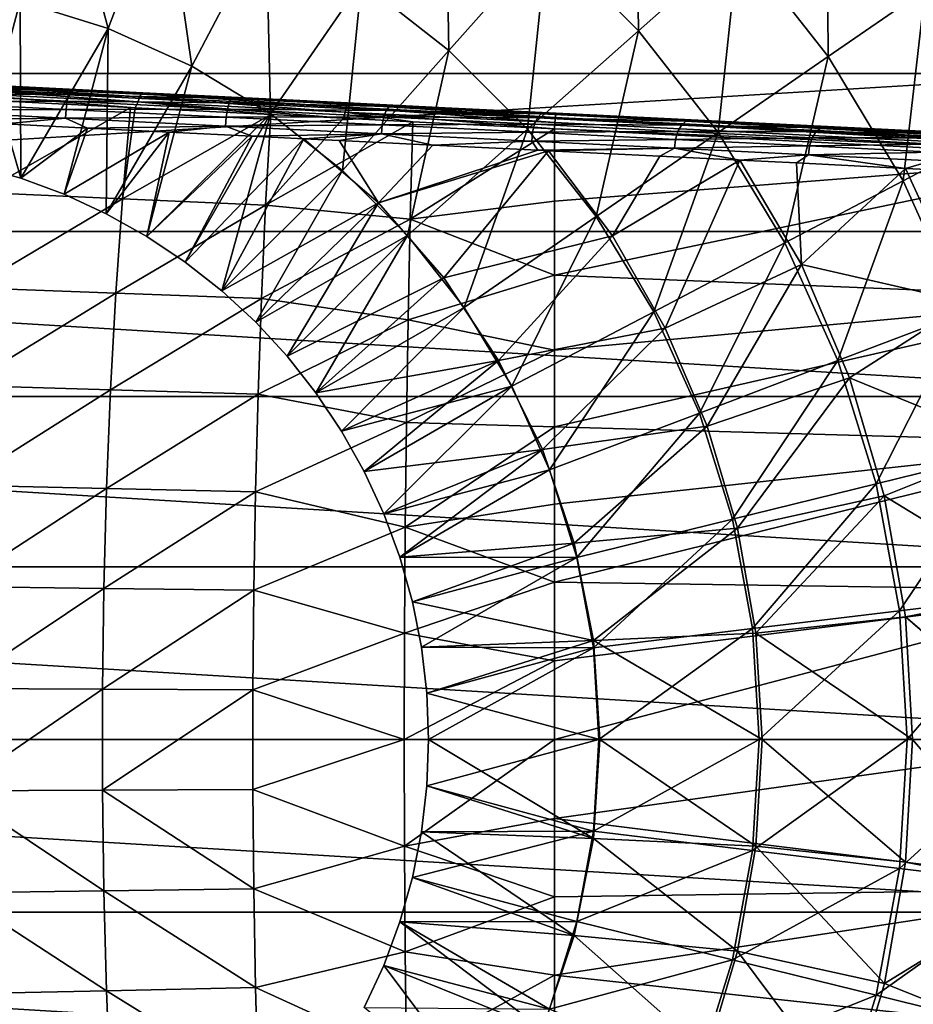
# Model space of a CAD drawing. Header units: metres. Extents: x -28 to 111, y -27 to 27.
# Tile 25 of 55: x 3 to 20, y -5 to 13. Entities that reach past the tile are written whole.
import ezdxf

# ---------------------------------------------------------------- set-up
doc = ezdxf.new("R2010")
doc.units = ezdxf.units.M
doc.layers.add('solid_13061041_XXX', color=7, linetype='CONTINUOUS')

msp = doc.modelspace()

# ---------------------------------------------------------------- linework, layer by layer
at = {"layer": 'solid_13061041_XXX'}
for points in [[(12.866552, 14.523335, 19.371038), (14.523335, 12.866552, 19.371038), (14.477516, 16.341738, 16.989332)], [(14.523335, 12.866552, 19.371038), (16.341738, 14.477516, 16.989332), (14.477516, 16.341738, 16.989332)], [(4.000294, 16.229832, 21.457205), (3.303948, 13.404646, 23.220087), (4.89561, 12.908664, 23.220087)], [(4.000294, 16.229832, 21.457205), (4.89561, 12.908664, 23.220087), (5.927417, 15.629315, 21.457205)], [(9.495518, 13.756632, 21.457205), (11.084463, 12.511772, 21.457205), (11.022146, 15.968335, 19.371038)], [(11.084463, 12.511772, 21.457205), (12.866552, 14.523335, 19.371038), (11.022146, 15.968335, 19.371038)], [(16.341738, 14.477516, 16.989332), (17.967659, 12.40218, 16.989332), (17.942795, 15.895929, 14.343763)], [(17.967659, 12.40218, 16.989332), (19.728014, 13.617266, 14.343763), (17.942795, 15.895929, 14.343763)], [(5.927417, 15.629315, 21.457205), (4.89561, 12.908664, 23.220087), (6.415884, 12.224444, 23.220087)], [(5.927417, 15.629315, 21.457205), (6.415884, 12.224444, 23.220087), (7.768106, 14.800889, 21.457205)], [(-23.017454, 12.091187, -99.699997), (-21.391348, 14.778665, -99.699997), (21.391411, 14.778573, -99.699997)], [(-23.017454, 12.091187, -99.699997), (21.391411, 14.778573, -99.699997), (23.017492, 12.091115, -99.699997)], [(7.768106, 14.800889, 21.457205), (6.415884, 12.224444, 23.220087), (7.842598, 11.361965, 23.220087)], [(7.768106, 14.800889, 21.457205), (7.842598, 11.361965, 23.220087), (9.495518, 13.756632, 21.457205)], [(11.084463, 12.511772, 21.457205), (12.511772, 11.084463, 21.457205), (12.866552, 14.523335, 19.371038)], [(12.511772, 11.084463, 21.457205), (14.523335, 12.866552, 19.371038), (12.866552, 14.523335, 19.371038)], [(14.523335, 12.866552, 19.371038), (15.968335, 11.022146, 19.371038), (16.341738, 14.477516, 16.989332)], [(15.968335, 11.022146, 19.371038), (17.967659, 12.40218, 16.989332), (16.341738, 14.477516, 16.989332)], [(3.303948, 13.404646, 23.220087), (1.664107, 13.705158, 23.220087), (2.501515, 10.419559, 24.635)], [(9.495518, 13.756632, 21.457205), (7.842598, 11.361965, 23.220087), (9.154951, 10.333803, 23.220087)], [(9.495518, 13.756632, 21.457205), (9.154951, 10.333803, 23.220087), (11.084463, 12.511772, 21.457205)], [(17.967659, 12.40218, 16.989332), (19.331573, 10.145992, 16.989332), (19.728014, 13.617266, 14.343763)], [(19.331573, 10.145992, 16.989332), (21.225555, 11.140031, 14.343763), (19.728014, 13.617266, 14.343763)], [(3.303948, 13.404646, 23.220087), (2.501515, 10.419559, 24.635), (3.311312, 10.191172, 24.635)], [(4.89561, 12.908664, 23.220087), (3.303948, 13.404646, 23.220087), (3.311312, 10.191172, 24.635)], [(4.89561, 12.908664, 23.220087), (3.311312, 10.191172, 24.635), (4.100695, 9.899953, 24.635)], [(4.89561, 12.908664, 23.220087), (4.100695, 9.899953, 24.635), (4.864795, 9.547698, 24.635)], [(6.415884, 12.224444, 23.220087), (4.89561, 12.908664, 23.220087), (4.864795, 9.547698, 24.635)], [(12.511772, 11.084463, 21.457205), (13.756632, 9.495518, 21.457205), (14.523335, 12.866552, 19.371038)], [(13.756632, 9.495518, 21.457205), (15.968335, 11.022146, 19.371038), (14.523335, 12.866552, 19.371038)], [(11.084463, 12.511772, 21.457205), (9.154951, 10.333803, 23.220087), (10.333803, 9.154951, 23.220087)], [(11.084463, 12.511772, 21.457205), (10.333803, 9.154951, 23.220087), (12.511772, 11.084463, 21.457205)], [(15.968335, 11.022146, 19.371038), (17.180481, 9.017012, 19.371038), (17.967659, 12.40218, 16.989332)], [(17.180481, 9.017012, 19.371038), (19.331573, 10.145992, 16.989332), (17.967659, 12.40218, 16.989332)], [(6.415884, 12.224444, 23.220087), (4.864795, 9.547698, 24.635), (5.598903, 9.136579, 24.635)], [(7.842598, 11.361965, 23.220087), (6.415884, 12.224444, 23.220087), (5.598903, 9.136579, 24.635)], [(-24.307781, 9.226614, -99.699997), (-23.017454, 12.091187, -99.699997), (23.017492, 12.091115, -99.699997)], [(-24.307781, 9.226614, -99.699997), (23.017492, 12.091115, -99.699997), (24.307802, 9.226561, -99.699997)], [(1.200507, 11.734941, 24.443521), (1.208782, 11.852664, 24.554995), (4.172166, 11.706642, 24.332026)], [(1.208782, 11.852664, 24.554995), (1.215698, 11.928464, 24.698381), (4.194175, 11.781698, 24.474277)], [(4.172166, 11.706642, 24.332026), (1.208782, 11.852664, 24.554995), (4.194175, 11.781698, 24.474277)], [(4.194175, 11.781698, 24.474277), (1.215698, 11.928464, 24.698381), (2.123619, 11.909851, 24.82332)], [(1.79316, 11.84821, 30.860943), (1.755703, 11.758286, 30.963028), (5.440443, 11.576718, 31.968863)], [(5.468327, 11.667115, 31.864166), (1.83551, 11.904231, 30.738556), (1.79316, 11.84821, 30.860943)], [(5.468327, 11.667115, 31.864166), (1.79316, 11.84821, 30.860943), (5.440443, 11.576718, 31.968863)], [(1.83551, 11.904231, 30.738556), (3.661598, 11.834066, 31.137997), (1.846797, 11.923491, 30.595486)], [(1.83551, 11.904231, 30.738556), (5.499202, 11.723701, 31.738646), (3.661598, 11.834066, 31.137997)], [(5.468327, 11.667115, 31.864166), (5.499202, 11.723701, 31.738646), (1.83551, 11.904231, 30.738556)], [(2.123619, 11.909851, 24.82332), (1.846797, 11.923491, 30.595486), (3.661598, 11.834066, 31.137997)], [(5.40715, 11.748054, 24.453251), (2.123619, 11.909851, 24.82332), (3.661598, 11.834066, 31.137997)], [(4.194175, 11.781698, 24.474277), (2.123619, 11.909851, 24.82332), (5.40715, 11.748054, 24.453251)], [(5.40715, 11.748054, 24.453251), (3.661598, 11.834066, 31.137997), (5.501755, 11.743392, 31.596266)], [(5.499202, 11.723701, 31.738646), (5.501755, 11.743392, 31.596266), (3.661598, 11.834066, 31.137997)], [(1.191747, 11.587703, 24.375715), (1.200507, 11.734941, 24.443521), (4.152159, 11.589497, 24.221436)], [(4.152159, 11.589497, 24.221436), (1.200507, 11.734941, 24.443521), (4.172166, 11.706642, 24.332026)], [(1.755703, 11.758286, 30.963028), (2.796877, 11.604292, 31.358942), (5.301183, 11.476803, 32.012371)], [(1.755703, 11.758286, 30.963028), (5.301183, 11.476803, 32.012371), (5.389269, 11.472325, 32.032326)], [(5.440443, 11.576718, 31.968863), (1.755703, 11.758286, 30.963028), (5.389269, 11.472325, 32.032326)], [(4.152159, 11.589497, 24.221436), (4.172166, 11.706642, 24.332026), (7.095516, 11.562593, 23.797274)], [(4.172166, 11.706642, 24.332026), (4.194175, 11.781698, 24.474277), (7.132412, 11.636916, 23.936802)], [(7.095516, 11.562593, 23.797274), (4.172166, 11.706642, 24.332026), (7.132412, 11.636916, 23.936802)], [(7.132412, 11.636916, 23.936802), (4.194175, 11.781698, 24.474277), (5.40715, 11.748054, 24.453251)], [(5.40715, 11.748054, 24.453251), (5.501755, 11.743392, 31.596266), (7.36292, 11.651682, 31.969013)], [(8.625701, 11.589458, 23.704243), (5.40715, 11.748054, 24.453251), (7.36292, 11.651682, 31.969013)], [(7.132412, 11.636916, 23.936802), (5.40715, 11.748054, 24.453251), (8.625701, 11.589458, 23.704243)], [(5.468327, 11.667115, 31.864166), (5.440443, 11.576718, 31.968863), (9.202052, 11.391364, 32.629639)], [(9.22019, 11.482241, 32.523228), (5.499202, 11.723701, 31.738646), (5.468327, 11.667115, 31.864166)], [(9.22019, 11.482241, 32.523228), (5.468327, 11.667115, 31.864166), (9.202052, 11.391364, 32.629639)], [(5.499202, 11.723701, 31.738646), (7.36292, 11.651682, 31.969013), (5.501755, 11.743392, 31.596266)], [(5.499202, 11.723701, 31.738646), (9.239383, 11.539403, 32.395657), (7.36292, 11.651682, 31.969013)], [(9.22019, 11.482241, 32.523228), (9.239383, 11.539403, 32.395657), (5.499202, 11.723701, 31.738646)], [(7.095516, 11.562593, 23.797274), (7.132412, 11.636916, 23.936802), (9.997615, 11.495732, 23.091953)], [(9.997615, 11.495732, 23.091953), (7.132412, 11.636916, 23.936802), (8.625701, 11.589458, 23.704243)], [(8.625701, 11.589458, 23.704243), (7.36292, 11.651682, 31.969013), (9.241009, 11.559138, 32.25528)], [(9.239383, 11.539403, 32.395657), (9.241009, 11.559138, 32.25528), (7.36292, 11.651682, 31.969013)], [(1.183426, 11.426472, 24.358723), (1.191747, 11.587703, 24.375715), (4.136262, 11.442611, 24.154167)], [(4.126152, 11.281468, 24.137308), (1.183426, 11.426472, 24.358723), (4.136262, 11.442611, 24.154167)], [(4.136262, 11.442611, 24.154167), (1.191747, 11.587703, 24.375715), (4.152159, 11.589497, 24.221436)], [(5.301183, 11.476803, 32.012371), (2.796877, 11.604292, 31.358942), (2.600818, 9.931794, 32.141651)], [(5.159353, 9.817187, 32.777103), (5.301183, 11.476803, 32.012371), (2.600818, 9.931794, 32.141651)], [(4.126152, 11.281468, 24.137308), (4.136262, 11.442611, 24.154167), (7.040998, 11.299479, 23.62282)], [(4.136262, 11.442611, 24.154167), (4.152159, 11.589497, 24.221436), (7.063935, 11.446018, 23.688801)], [(7.040998, 11.299479, 23.62282), (4.136262, 11.442611, 24.154167), (7.063935, 11.446018, 23.688801)], [(7.063935, 11.446018, 23.688801), (4.152159, 11.589497, 24.221436), (7.095516, 11.562593, 23.797274)], [(5.389269, 11.472325, 32.032326), (5.301183, 11.476803, 32.012371), (5.159353, 9.817187, 32.777103)], [(7.848894, 11.347341, 32.508827), (5.389269, 11.472325, 32.032326), (5.159353, 9.817187, 32.777103)], [(5.440443, 11.576718, 31.968863), (5.389269, 11.472325, 32.032326), (7.848894, 11.347341, 32.508827)], [(5.440443, 11.576718, 31.968863), (7.848894, 11.347341, 32.508827), (9.168195, 11.280388, 32.701397)], [(9.202052, 11.391364, 32.629639), (5.440443, 11.576718, 31.968863), (9.168195, 11.280388, 32.701397)], [(7.040998, 11.299479, 23.62282), (7.063935, 11.446018, 23.688801), (9.903333, 11.306106, 22.851563)], [(7.063935, 11.446018, 23.688801), (7.095516, 11.562593, 23.797274), (9.9462, 11.422125, 22.956707)], [(9.903333, 11.306106, 22.851563), (7.063935, 11.446018, 23.688801), (9.9462, 11.422125, 22.956707)], [(9.9462, 11.422125, 22.956707), (7.095516, 11.562593, 23.797274), (9.997615, 11.495732, 23.091953)], [(8.625701, 11.589458, 23.704243), (9.241009, 11.559138, 32.25528), (11.131341, 11.465992, 32.454361)], [(11.735508, 11.436221, 22.586441), (8.625701, 11.589458, 23.704243), (11.131341, 11.465992, 32.454361)], [(9.997615, 11.495732, 23.091953), (8.625701, 11.589458, 23.704243), (11.735508, 11.436221, 22.586441)], [(9.22019, 11.482241, 32.523228), (9.202052, 11.391364, 32.629639), (13.00851, 11.203799, 32.940689)], [(9.22019, 11.482241, 32.523228), (13.016813, 11.295161, 32.833477), (9.239383, 11.539403, 32.395657)], [(9.22019, 11.482241, 32.523228), (13.00851, 11.203799, 32.940689), (13.016813, 11.295161, 32.833477)], [(9.239383, 11.539403, 32.395657), (11.131341, 11.465992, 32.454361), (9.241009, 11.559138, 32.25528)], [(9.239383, 11.539403, 32.395657), (13.024216, 11.352903, 32.704941), (11.131341, 11.465992, 32.454361)], [(9.239383, 11.539403, 32.395657), (13.016813, 11.295161, 32.833477), (13.024216, 11.352903, 32.704941)], [(9.9462, 11.422125, 22.956707), (9.997615, 11.495732, 23.091953), (12.757799, 11.359723, 21.949165)], [(12.757799, 11.359723, 21.949165), (9.997615, 11.495732, 23.091953), (11.735508, 11.436221, 22.586441)], [(11.735508, 11.436221, 22.586441), (11.131341, 11.465992, 32.454361), (13.030113, 11.372429, 32.565742)], [(13.024216, 11.352903, 32.704941), (13.030113, 11.372429, 32.565742), (11.131341, 11.465992, 32.454361)], [(4.126152, 11.281468, 24.137308), (1.515322, 11.251689, 24.384697), (1.183426, 11.426472, 24.358723)], [(4.126152, 11.281468, 24.137308), (3.028911, 11.177188, 24.291508), (1.515322, 11.251689, 24.384697)], [(4.126152, 11.281468, 24.137308), (4.521668, 11.103497, 24.118349), (3.028911, 11.177188, 24.291508)], [(7.029123, 11.138423, 23.606283), (4.126152, 11.281468, 24.137308), (7.040998, 11.299479, 23.62282)], [(7.029123, 11.138423, 23.606283), (4.521668, 11.103497, 24.118349), (4.126152, 11.281468, 24.137308)], [(7.757019, 9.700915, 33.252914), (7.848894, 11.347341, 32.508827), (5.159353, 9.817187, 32.777103)], [(7.842598, 11.361965, 23.220087), (5.598903, 9.136579, 24.635), (6.298491, 8.669128, 24.635)], [(7.842598, 11.361965, 23.220087), (6.298491, 8.669128, 24.635), (6.959247, 8.148231, 24.635)], [(9.154951, 10.333803, 23.220087), (7.842598, 11.361965, 23.220087), (6.959247, 8.148231, 24.635)], [(7.029123, 11.138423, 23.606283), (7.040998, 11.299479, 23.62282), (9.87353, 11.159904, 22.787605)], [(9.87353, 11.159904, 22.787605), (7.040998, 11.299479, 23.62282), (9.903333, 11.306106, 22.851563)], [(9.168195, 11.280388, 32.701397), (7.848894, 11.347341, 32.508827), (7.757019, 9.700915, 33.252914)], [(10.428173, 11.216496, 32.845055), (9.168195, 11.280388, 32.701397), (7.757019, 9.700915, 33.252914)], [(9.202052, 11.391364, 32.629639), (9.168195, 11.280388, 32.701397), (10.428173, 11.216496, 32.845055)], [(9.202052, 11.391364, 32.629639), (10.428173, 11.216496, 32.845055), (12.999976, 11.086223, 33.017982)], [(9.202052, 11.391364, 32.629639), (12.999976, 11.086223, 33.017982), (13.00851, 11.203799, 32.940689)], [(9.87353, 11.159904, 22.787605), (9.903333, 11.306106, 22.851563), (12.638659, 11.171321, 21.719065)], [(9.903333, 11.306106, 22.851563), (9.9462, 11.422125, 22.956707), (12.692399, 11.286804, 21.819708)], [(12.638659, 11.171321, 21.719065), (9.903333, 11.306106, 22.851563), (12.692399, 11.286804, 21.819708)], [(12.692399, 11.286804, 21.819708), (9.9462, 11.422125, 22.956707), (12.757799, 11.359723, 21.949165)], [(14.694474, 11.290418, 21.115145), (11.735508, 11.436221, 22.586441), (13.030113, 11.372429, 32.565742)], [(12.757799, 11.359723, 21.949165), (11.735508, 11.436221, 22.586441), (14.694474, 11.290418, 21.115145)], [(12.638659, 11.171321, 21.719065), (12.692399, 11.286804, 21.819708), (15.303458, 11.158144, 20.398968)], [(12.692399, 11.286804, 21.819708), (12.757799, 11.359723, 21.949165), (15.382156, 11.230407, 20.521189)], [(15.303458, 11.158144, 20.398968), (12.692399, 11.286804, 21.819708), (15.382156, 11.230407, 20.521189)], [(15.382156, 11.230407, 20.521189), (12.757799, 11.359723, 21.949165), (14.694474, 11.290418, 21.115145)], [(13.016813, 11.295161, 32.833477), (13.00851, 11.203799, 32.940689), (26.661345, 10.516557, 33.373428)], [(13.024216, 11.352903, 32.704941), (13.016813, 11.295161, 32.833477), (26.669191, 10.615427, 33.264641)], [(13.016813, 11.295161, 32.833477), (26.661345, 10.516557, 33.373428), (26.669191, 10.615427, 33.264641)], [(13.024216, 11.352903, 32.704941), (26.675926, 10.678318, 33.13171), (13.030113, 11.372429, 32.565742)], [(13.024216, 11.352903, 32.704941), (26.669191, 10.615427, 33.264641), (26.675926, 10.678318, 33.13171)], [(13.030113, 11.372429, 32.565742), (26.645157, 10.701543, 32.985703), (25.656847, 10.750242, 32.95792)], [(26.675926, 10.678318, 33.13171), (26.645157, 10.701543, 32.985703), (13.030113, 11.372429, 32.565742)], [(14.694474, 11.290418, 21.115145), (13.030113, 11.372429, 32.565742), (25.656847, 10.750242, 32.95792)], [(17.463697, 11.153963, 19.309559), (14.694474, 11.290418, 21.115145), (25.656847, 10.750242, 32.95792)], [(15.382156, 11.230407, 20.521189), (14.694474, 11.290418, 21.115145), (17.463697, 11.153963, 19.309559)], [(3.028911, 11.177188, 24.291508), (3.311312, 10.191172, 24.635), (2.501515, 10.419559, 24.635)], [(3.028911, 11.177188, 24.291508), (4.521668, 11.103497, 24.118349), (3.311312, 10.191172, 24.635)], [(4.521668, 11.103497, 24.118349), (4.100695, 9.899953, 24.635), (3.311312, 10.191172, 24.635)], [(4.521668, 11.103497, 24.118349), (6.006965, 11.030354, 23.864298), (4.100695, 9.899953, 24.635)], [(7.029123, 11.138423, 23.606283), (6.006965, 11.030354, 23.864298), (4.521668, 11.103497, 24.118349)], [(7.029123, 11.138423, 23.606283), (7.515242, 10.95603, 23.520592), (6.006965, 11.030354, 23.864298)], [(9.859935, 10.998934, 22.771576), (7.029123, 11.138423, 23.606283), (9.87353, 11.159904, 22.787605)], [(9.859935, 10.998934, 22.771576), (7.515242, 10.95603, 23.520592), (7.029123, 11.138423, 23.606283)], [(10.380392, 9.445907, 33.621246), (10.428173, 11.216496, 32.845055), (7.757019, 9.700915, 33.252914)], [(9.859935, 10.998934, 22.771576), (9.87353, 11.159904, 22.787605), (12.602242, 11.025446, 21.657846)], [(12.602242, 11.025446, 21.657846), (9.87353, 11.159904, 22.787605), (12.638659, 11.171321, 21.719065)], [(12.511772, 11.084463, 21.457205), (10.333803, 9.154951, 23.220087), (11.361965, 7.842598, 23.220087)], [(12.999976, 11.086223, 33.017982), (10.428173, 11.216496, 32.845055), (10.380392, 9.445907, 33.621246)], [(13.000014, 9.775315, 33.592384), (12.999976, 11.086223, 33.017982), (10.380392, 9.445907, 33.621246)], [(12.511772, 11.084463, 21.457205), (11.361965, 7.842598, 23.220087), (13.756632, 9.495518, 21.457205)], [(12.602242, 11.025446, 21.657846), (12.638659, 11.171321, 21.719065), (15.23938, 11.04317, 20.303951)], [(15.23938, 11.04317, 20.303951), (12.638659, 11.171321, 21.719065), (15.303458, 11.158144, 20.398968)], [(13.00851, 11.203799, 32.940689), (12.999976, 11.086223, 33.017982), (26.661345, 10.516557, 33.373428)], [(23.169603, 10.567465, 33.348721), (12.999976, 11.086223, 33.017982), (13.000014, 9.775315, 33.592384)], [(26.661345, 10.516557, 33.373428), (12.999976, 11.086223, 33.017982), (23.169603, 10.567465, 33.348721)], [(15.23938, 11.04317, 20.303951), (15.303458, 11.158144, 20.398968), (17.750233, 11.037578, 18.710346)], [(15.303458, 11.158144, 20.398968), (15.382156, 11.230407, 20.521189), (17.841393, 11.109227, 18.823969)], [(17.750233, 11.037578, 18.710346), (15.303458, 11.158144, 20.398968), (17.841393, 11.109227, 18.823969)], [(17.841393, 11.109227, 18.823969), (15.382156, 11.230407, 20.521189), (17.463697, 11.153963, 19.309559)], [(20.004784, 11.028749, 17.194548), (17.463697, 11.153963, 19.309559), (25.656847, 10.750242, 32.95792)], [(17.841393, 11.109227, 18.823969), (17.463697, 11.153963, 19.309559), (20.004784, 11.028749, 17.194548)], [(17.750233, 11.037578, 18.710346), (17.841393, 11.109227, 18.823969), (20.108055, 10.997537, 16.876446)], [(20.108055, 10.997537, 16.876446), (17.841393, 11.109227, 18.823969), (20.004784, 11.028749, 17.194548)], [(19.331573, 10.145992, 16.989332), (20.413588, 7.741853, 16.989332), (21.225555, 11.140031, 14.343763)], [(6.006965, 11.030354, 23.864298), (4.864795, 9.547698, 24.635), (4.100695, 9.899953, 24.635)], [(6.006965, 11.030354, 23.864298), (5.598903, 9.136579, 24.635), (4.864795, 9.547698, 24.635)], [(6.006965, 11.030354, 23.864298), (7.515242, 10.95603, 23.520592), (5.598903, 9.136579, 24.635)], [(7.515242, 10.95603, 23.520592), (6.298491, 8.669128, 24.635), (5.598903, 9.136579, 24.635)], [(7.515242, 10.95603, 23.520592), (8.451634, 10.909942, 23.262299), (6.298491, 8.669128, 24.635)], [(8.451634, 10.909942, 23.262299), (6.959247, 8.148231, 24.635), (6.298491, 8.669128, 24.635)], [(8.451634, 10.909942, 23.262299), (9.806262, 9.742699, 23.250643), (6.959247, 8.148231, 24.635)], [(9.859935, 10.998934, 22.771576), (8.451634, 10.909942, 23.262299), (7.515242, 10.95603, 23.520592)], [(9.859935, 10.998934, 22.771576), (9.089756, 10.878288, 23.066069), (8.451634, 10.909942, 23.262299)], [(9.089756, 10.878288, 23.066069), (9.806262, 9.742699, 23.250643), (8.451634, 10.909942, 23.262299)], [(9.859935, 10.998934, 22.771576), (10.792234, 10.794595, 22.458481), (9.089756, 10.878288, 23.066069)], [(12.586989, 10.864557, 21.642504), (9.859935, 10.998934, 22.771576), (12.602242, 11.025446, 21.657846)], [(12.586989, 10.864557, 21.642504), (10.792234, 10.794595, 22.458481), (9.859935, 10.998934, 22.771576)], [(12.586989, 10.864557, 21.642504), (12.602242, 11.025446, 21.657846), (15.196675, 10.897605, 20.246153)], [(15.196675, 10.897605, 20.246153), (12.602242, 11.025446, 21.657846), (15.23938, 11.04317, 20.303951)], [(13.756632, 9.495518, 21.457205), (14.800889, 7.768106, 21.457205), (15.968335, 11.022146, 19.371038)], [(14.800889, 7.768106, 21.457205), (17.180481, 9.017012, 19.371038), (15.968335, 11.022146, 19.371038)], [(15.196675, 10.897605, 20.246153), (15.23938, 11.04317, 20.303951), (17.676468, 10.923081, 18.622015)], [(17.627871, 10.777806, 18.568285), (15.196675, 10.897605, 20.246153), (17.676468, 10.923081, 18.622015)], [(17.676468, 10.923081, 18.622015), (15.23938, 11.04317, 20.303951), (17.750233, 11.037578, 18.710346)], [(17.627871, 10.777806, 18.568285), (17.676468, 10.923081, 18.622015), (19.922718, 10.812397, 16.692032)], [(17.676468, 10.923081, 18.622015), (17.750233, 11.037578, 18.710346), (20.005411, 10.926454, 16.772692)], [(19.922718, 10.812397, 16.692032), (17.676468, 10.923081, 18.622015), (20.005411, 10.926454, 16.772692)], [(20.005411, 10.926454, 16.772692), (17.750233, 11.037578, 18.710346), (20.108055, 10.997537, 16.876446)], [(9.089756, 10.878288, 23.066069), (10.792234, 10.794595, 22.458481), (9.806262, 9.742699, 23.250643)], [(10.792234, 10.794595, 22.458481), (12.698052, 10.700261, 21.625065), (9.806262, 9.742699, 23.250643)], [(12.586989, 10.864557, 21.642504), (12.698052, 10.700261, 21.625065), (10.792234, 10.794595, 22.458481)], [(15.179847, 10.736794, 20.231668), (12.586989, 10.864557, 21.642504), (15.196675, 10.897605, 20.246153)], [(15.179847, 10.736794, 20.231668), (12.698052, 10.700261, 21.625065), (12.586989, 10.864557, 21.642504)], [(15.179847, 10.736794, 20.231668), (12.891483, 10.691241, 21.5306), (12.698052, 10.700261, 21.625065)], [(15.179847, 10.736794, 20.231668), (14.91095, 10.592503, 20.431282), (12.891483, 10.691241, 21.5306)], [(15.179847, 10.736794, 20.231668), (16.364071, 10.520843, 19.499113), (14.91095, 10.592503, 20.431282)], [(15.179847, 10.736794, 20.231668), (15.196675, 10.897605, 20.246153), (17.627871, 10.777806, 18.568285)], [(17.609566, 10.617068, 18.554819), (15.179847, 10.736794, 20.231668), (17.627871, 10.777806, 18.568285)], [(17.609566, 10.617068, 18.554819), (16.364071, 10.520843, 19.499113), (15.179847, 10.736794, 20.231668)], [(17.609566, 10.617068, 18.554819), (17.627871, 10.777806, 18.568285), (19.868689, 10.66739, 16.642967)], [(19.868689, 10.66739, 16.642967), (17.627871, 10.777806, 18.568285), (19.922718, 10.812397, 16.692032)], [(12.698052, 10.700261, 21.625065), (12.891483, 10.691241, 21.5306), (9.806262, 9.742699, 23.250643)], [(12.891483, 10.691241, 21.5306), (10.989502, 8.385331, 23.250643), (9.806262, 9.742699, 23.250643)], [(12.891483, 10.691241, 21.5306), (14.051783, 9.147404, 21.517969), (10.989502, 8.385331, 23.250643)], [(14.91095, 10.592503, 20.431282), (14.051783, 9.147404, 21.517969), (12.891483, 10.691241, 21.5306)], [(23.169603, 10.567465, 33.348721), (13.000014, 9.775315, 33.592384), (13.000012, 8.434515, 34.09388)], [(23.249798, 8.016752, 34.283787), (23.169603, 10.567465, 33.348721), (13.000012, 8.434515, 34.09388)], [(14.91095, 10.592503, 20.431282), (16.364071, 10.520843, 19.499113), (14.051783, 9.147404, 21.517969)], [(17.609566, 10.617068, 18.554819), (17.394215, 10.469532, 18.757776), (16.364071, 10.520843, 19.499113)], [(17.609566, 10.617068, 18.554819), (19.36853, 10.371462, 17.120348), (17.394215, 10.469532, 18.757776)], [(19.849022, 10.506718, 16.630672), (17.609566, 10.617068, 18.554819), (19.868689, 10.66739, 16.642967)], [(19.849022, 10.506718, 16.630672), (19.36853, 10.371462, 17.120348), (17.609566, 10.617068, 18.554819)], [(16.364071, 10.520843, 19.499113), (15.011683, 7.468396, 21.517971), (14.051783, 9.147404, 21.517969)], [(16.364071, 10.520843, 19.499113), (17.484146, 8.625378, 19.463987), (15.011683, 7.468396, 21.517971)], [(17.394215, 10.469532, 18.757776), (17.484146, 8.625378, 19.463987), (16.364071, 10.520843, 19.499113)], [(17.394215, 10.469532, 18.757776), (19.36853, 10.371462, 17.120348), (17.484146, 8.625378, 19.463987)], [(19.36853, 10.371462, 17.120348), (20.491701, 7.938532, 17.114967), (17.484146, 8.625378, 19.463987)], [(19.849022, 10.506718, 16.630672), (19.761751, 10.35237, 16.755383), (19.36853, 10.371462, 17.120348)], [(19.761751, 10.35237, 16.755383), (20.491701, 7.938532, 17.114967), (19.36853, 10.371462, 17.120348)], [(9.154951, 10.333803, 23.220087), (6.959247, 8.148231, 24.635), (7.577096, 7.577096, 24.635)], [(10.333803, 9.154951, 23.220087), (9.154951, 10.333803, 23.220087), (7.577096, 7.577096, 24.635)], [(17.180481, 9.017012, 19.371038), (18.142097, 6.88039, 19.371038), (19.331573, 10.145992, 16.989332)], [(18.142097, 6.88039, 19.371038), (20.413588, 7.741853, 16.989332), (19.331573, 10.145992, 16.989332)], [(5.159353, 9.817187, 32.777103), (2.600818, 9.931794, 32.141651), (2.436066, 8.20374, 32.801548)], [(5.039903, 8.105122, 33.421371), (5.159353, 9.817187, 32.777103), (2.436066, 8.20374, 32.801548)], [(7.757019, 9.700915, 33.252914), (5.159353, 9.817187, 32.777103), (5.039903, 8.105122, 33.421371)], [(7.680225, 8.005405, 33.879307), (7.757019, 9.700915, 33.252914), (5.039903, 8.105122, 33.421371)], [(9.806262, 9.742699, 23.250643), (7.577096, 7.577096, 24.635), (6.959247, 8.148231, 24.635)], [(9.806262, 9.742699, 23.250643), (8.148231, 6.959247, 24.635), (7.577096, 7.577096, 24.635)], [(10.380392, 9.445907, 33.621246), (7.757019, 9.700915, 33.252914), (7.680225, 8.005405, 33.879307)], [(9.806262, 9.742699, 23.250643), (10.989502, 8.385331, 23.250643), (8.148231, 6.959247, 24.635)], [(13.000012, 8.434515, 34.09388), (13.000014, 9.775315, 33.592384), (10.380392, 9.445907, 33.621246)], [(13.756632, 9.495518, 21.457205), (11.361965, 7.842598, 23.220087), (12.224444, 6.415884, 23.220087)], [(13.756632, 9.495518, 21.457205), (12.224444, 6.415884, 23.220087), (14.800889, 7.768106, 21.457205)], [(10.341436, 7.621851, 34.262688), (10.380392, 9.445907, 33.621246), (7.680225, 8.005405, 33.879307)], [(13.000012, 8.434515, 34.09388), (10.380392, 9.445907, 33.621246), (10.341436, 7.621851, 34.262688)], [(-25.243359, 6.226787, -99.699997), (-24.307781, 9.226614, -99.699997), (25.243366, 6.22675, -99.699997)], [(-24.307781, 9.226614, -99.699997), (24.307802, 9.226561, -99.699997), (25.243366, 6.22675, -99.699997)], [(10.333803, 9.154951, 23.220087), (7.577096, 7.577096, 24.635), (8.148231, 6.959247, 24.635)], [(10.333803, 9.154951, 23.220087), (8.148231, 6.959247, 24.635), (8.669128, 6.298491, 24.635)], [(11.361965, 7.842598, 23.220087), (10.333803, 9.154951, 23.220087), (8.669128, 6.298491, 24.635)], [(14.051783, 9.147404, 21.517969), (11.986261, 6.885672, 23.250643), (10.989502, 8.385331, 23.250643)], [(14.051783, 9.147404, 21.517969), (15.011683, 7.468396, 21.517971), (11.986261, 6.885672, 23.250643)], [(14.800889, 7.768106, 21.457205), (15.629315, 5.927417, 21.457205), (17.180481, 9.017012, 19.371038)], [(15.629315, 5.927417, 21.457205), (18.142097, 6.88039, 19.371038), (17.180481, 9.017012, 19.371038)], [(17.484146, 8.625378, 19.463987), (15.77185, 5.690019, 21.517971), (15.011683, 7.468396, 21.517971)], [(17.484146, 8.625378, 19.463987), (18.355593, 6.569987, 19.463987), (15.77185, 5.690019, 21.517971)], [(20.491701, 7.938532, 17.114967), (18.355593, 6.569987, 19.463987), (17.484146, 8.625378, 19.463987)], [(12.999999, 7.067966, 34.520863), (13.000012, 8.434515, 34.09388), (10.341436, 7.621851, 34.262688)], [(23.249798, 8.016752, 34.283787), (13.000012, 8.434515, 34.09388), (12.999999, 7.067966, 34.520863)], [(10.989502, 8.385331, 23.250643), (8.669128, 6.298491, 24.635), (8.148231, 6.959247, 24.635)], [(10.989502, 8.385331, 23.250643), (11.986261, 6.885672, 23.250643), (8.669128, 6.298491, 24.635)], [(5.039903, 8.105122, 33.421371), (2.436066, 8.20374, 32.801548), (2.302996, 6.429345, 33.334488)], [(4.943481, 6.349583, 33.941372), (5.039903, 8.105122, 33.421371), (2.302996, 6.429345, 33.334488)], [(7.680225, 8.005405, 33.879307), (5.039903, 8.105122, 33.421371), (4.943481, 6.349583, 33.941372)], [(7.618275, 6.269137, 34.384567), (7.680225, 8.005405, 33.879307), (4.943481, 6.349583, 33.941372)], [(10.341436, 7.621851, 34.262688), (7.680225, 8.005405, 33.879307), (7.618275, 6.269137, 34.384567)], [(23.249798, 8.016752, 34.283787), (12.999999, 7.067966, 34.520863), (13, 5.679941, 34.871998)], [(23.249947, 5.38913, 34.956993), (23.249798, 8.016752, 34.283787), (13, 5.679941, 34.871998)], [(20.491701, 7.938532, 17.114967), (21.311935, 5.36017, 17.114969), (18.355593, 6.569987, 19.463987)], [(11.361965, 7.842598, 23.220087), (8.669128, 6.298491, 24.635), (9.136579, 5.598903, 24.635)], [(12.224444, 6.415884, 23.220087), (11.361965, 7.842598, 23.220087), (9.136579, 5.598903, 24.635)], [(14.800889, 7.768106, 21.457205), (12.224444, 6.415884, 23.220087), (12.908664, 4.89561, 23.220087)], [(14.800889, 7.768106, 21.457205), (12.908664, 4.89561, 23.220087), (15.629315, 5.927417, 21.457205)], [(18.142097, 6.88039, 19.371038), (18.839159, 4.643436, 19.371038), (20.413588, 7.741853, 16.989332)], [(18.839159, 4.643436, 19.371038), (21.197927, 5.22482, 16.989332), (20.413588, 7.741853, 16.989332)], [(10.310893, 5.75456, 34.765553), (10.341436, 7.621851, 34.262688), (7.618275, 6.269137, 34.384567)], [(12.999999, 7.067966, 34.520863), (10.341436, 7.621851, 34.262688), (10.310893, 5.75456, 34.765553)], [(15.011683, 7.468396, 21.517971), (12.779624, 5.269169, 23.250645), (11.986261, 6.885672, 23.250643)], [(15.011683, 7.468396, 21.517971), (15.77185, 5.690019, 21.517971), (12.779624, 5.269169, 23.250645)], [(13, 5.679941, 34.871998), (12.999999, 7.067966, 34.520863), (10.310893, 5.75456, 34.765553)], [(11.986261, 6.885672, 23.250643), (9.136579, 5.598903, 24.635), (8.669128, 6.298491, 24.635)], [(11.986261, 6.885672, 23.250643), (9.547698, 4.864795, 24.635), (9.136579, 5.598903, 24.635)], [(11.986261, 6.885672, 23.250643), (12.779624, 5.269169, 23.250645), (9.547698, 4.864795, 24.635)], [(15.629315, 5.927417, 21.457205), (16.229832, 4.000294, 21.457205), (18.142097, 6.88039, 19.371038)], [(16.229832, 4.000294, 21.457205), (18.839159, 4.643436, 19.371038), (18.142097, 6.88039, 19.371038)], [(18.355593, 6.569987, 19.463987), (16.322166, 3.835934, 21.517971), (15.77185, 5.690019, 21.517971)], [(18.355593, 6.569987, 19.463987), (18.986345, 4.428446, 19.463987), (16.322166, 3.835934, 21.517971)], [(21.311935, 5.36017, 17.114969), (18.986345, 4.428446, 19.463987), (18.355593, 6.569987, 19.463987)], [(4.943481, 6.349583, 33.941372), (2.302996, 6.429345, 33.334488), (2.202452, 4.618554, 33.737141)], [(4.87066, 4.559931, 34.334068), (4.943481, 6.349583, 33.941372), (2.202452, 4.618554, 33.737141)], [(7.618275, 6.269137, 34.384567), (4.943481, 6.349583, 33.941372), (4.87066, 4.559931, 34.334068)], [(7.571511, 4.500912, 34.765942), (7.618275, 6.269137, 34.384567), (4.87066, 4.559931, 34.334068)], [(10.310893, 5.75456, 34.765553), (7.618275, 6.269137, 34.384567), (7.571511, 4.500912, 34.765942)], [(12.224444, 6.415884, 23.220087), (9.136579, 5.598903, 24.635), (9.547698, 4.864795, 24.635)], [(12.224444, 6.415884, 23.220087), (9.547698, 4.864795, 24.635), (9.899953, 4.100695, 24.635)], [(12.908664, 4.89561, 23.220087), (12.224444, 6.415884, 23.220087), (9.899953, 4.100695, 24.635)], [(-25.81019, 3.135585, -99.699997), (-25.243359, 6.226787, -99.699997), (25.810194, 3.135558, -99.699997)], [(-25.243359, 6.226787, -99.699997), (25.243366, 6.22675, -99.699997), (25.810194, 3.135558, -99.699997)], [(15.629315, 5.927417, 21.457205), (12.908664, 4.89561, 23.220087), (13.404646, 3.303948, 23.220087)], [(15.629315, 5.927417, 21.457205), (13.404646, 3.303948, 23.220087), (16.229832, 4.000294, 21.457205)], [(10.288946, 3.854604, 35.126865), (10.310893, 5.75456, 34.765553), (7.571511, 4.500912, 34.765942)], [(13, 5.679941, 34.871998), (10.310893, 5.75456, 34.765553), (10.288946, 3.854604, 35.126865)], [(13.000006, 4.274792, 35.146164), (13, 5.679941, 34.871998), (10.288946, 3.854604, 35.126865)], [(15.77185, 5.690019, 21.517971), (13.356128, 3.563253, 23.250645), (12.779624, 5.269169, 23.250645)], [(23.249947, 5.38913, 34.956993), (13, 5.679941, 34.871998), (13.000006, 4.274792, 35.146164)], [(15.77185, 5.690019, 21.517971), (16.322166, 3.835934, 21.517971), (13.356128, 3.563253, 23.250645)], [(23.249947, 5.38913, 34.956993), (13.000006, 4.274792, 35.146164), (13.000007, 2.85691, 35.342564)], [(23.249981, 2.707619, 35.363823), (23.249947, 5.38913, 34.956993), (13.000007, 2.85691, 35.342564)], [(12.779624, 5.269169, 23.250645), (9.899953, 4.100695, 24.635), (9.547698, 4.864795, 24.635)], [(12.779624, 5.269169, 23.250645), (10.191172, 3.311312, 24.635), (9.899953, 4.100695, 24.635)], [(12.779624, 5.269169, 23.250645), (13.356128, 3.563253, 23.250645), (10.191172, 3.311312, 24.635)], [(18.839159, 4.643436, 19.371038), (19.261505, 2.33877, 19.371038), (21.197927, 5.22482, 16.989332)], [(21.311935, 5.36017, 17.114969), (21.809103, 2.700554, 17.114971), (18.986345, 4.428446, 19.463987)], [(19.261505, 2.33877, 19.371038), (21.673153, 2.631597, 16.989332), (21.197927, 5.22482, 16.989332)], [(12.908664, 4.89561, 23.220087), (9.899953, 4.100695, 24.635), (10.191172, 3.311312, 24.635)], [(13.404646, 3.303948, 23.220087), (12.908664, 4.89561, 23.220087), (10.191172, 3.311312, 24.635)], [(4.87066, 4.559931, 34.334068), (2.202452, 4.618554, 33.737141), (2.135073, 2.781606, 34.006966)], [(4.821876, 2.745774, 34.597137), (4.87066, 4.559931, 34.334068), (2.135073, 2.781606, 34.006966)], [(7.571511, 4.500912, 34.765942), (4.87066, 4.559931, 34.334068), (4.821876, 2.745774, 34.597137)], [(7.540192, 2.709741, 35.021343), (7.571511, 4.500912, 34.765942), (4.821876, 2.745774, 34.597137)], [(10.288946, 3.854604, 35.126865), (7.571511, 4.500912, 34.765942), (7.540192, 2.709741, 35.021343)], [(16.229832, 4.000294, 21.457205), (16.593679, 2.014838, 21.457205), (18.839159, 4.643436, 19.371038)], [(16.593679, 2.014838, 21.457205), (19.261505, 2.33877, 19.371038), (18.839159, 4.643436, 19.371038)], [(18.986345, 4.428446, 19.463987), (16.655313, 1.930812, 21.517971), (16.322166, 3.835934, 21.517971)], [(18.986345, 4.428446, 19.463987), (19.368135, 2.228836, 19.463989), (16.655313, 1.930812, 21.517971)], [(21.809103, 2.700554, 17.114971), (19.368135, 2.228836, 19.463989), (18.986345, 4.428446, 19.463987)], [(13.000007, 2.85691, 35.342564), (13.000006, 4.274792, 35.146164), (10.288946, 3.854604, 35.126865)], [(16.229832, 4.000294, 21.457205), (13.404646, 3.303948, 23.220087), (13.705158, 1.664107, 23.220087)], [(16.229832, 4.000294, 21.457205), (13.705158, 1.664107, 23.220087), (16.593679, 2.014838, 21.457205)], [(10.275725, 1.93278, 35.344505), (10.288946, 3.854604, 35.126865), (7.540192, 2.709741, 35.021343)], [(13.000007, 2.85691, 35.342564), (10.288946, 3.854604, 35.126865), (10.275725, 1.93278, 35.344505)], [(16.322166, 3.835934, 21.517971), (13.70599, 1.796872, 23.250645), (13.356128, 3.563253, 23.250645)], [(16.322166, 3.835934, 21.517971), (16.655313, 1.930812, 21.517971), (13.70599, 1.796872, 23.250645)], [(13.356128, 3.563253, 23.250645), (10.419559, 2.501515, 24.635), (10.191172, 3.311312, 24.635)], [(13.356128, 3.563253, 23.250645), (13.70599, 1.796872, 23.250645), (10.419559, 2.501515, 24.635)], [(13.404646, 3.303948, 23.220087), (10.191172, 3.311312, 24.635), (10.419559, 2.501515, 24.635)], [(13.404646, 3.303948, 23.220087), (10.419559, 2.501515, 24.635), (10.583705, 1.676294, 24.635)], [(13.705158, 1.664107, 23.220087), (13.404646, 3.303948, 23.220087), (10.583705, 1.676294, 24.635)], [(-26, 0, -99.699997), (-25.81019, 3.135585, -99.699997), (26, 0, -99.699997)], [(-25.81019, 3.135585, -99.699997), (25.810194, 3.135558, -99.699997), (26, 0, -99.699997)], [(4.821876, 2.745774, 34.597137), (2.135073, 2.781606, 34.006966), (2.101287, 0.928948, 34.142262)], [(4.797417, 0.916894, 34.729027), (4.821876, 2.745774, 34.597137), (2.101287, 0.928948, 34.142262)], [(7.540192, 2.709741, 35.021343), (4.821876, 2.745774, 34.597137), (4.797417, 0.916894, 34.729027)], [(7.524493, 0.90478, 35.149368), (7.540192, 2.709741, 35.021343), (4.797417, 0.916894, 34.729027)], [(10.275725, 1.93278, 35.344505), (7.540192, 2.709741, 35.021343), (7.524493, 0.90478, 35.149368)], [(13.000004, 1.430562, 35.460606), (13.000007, 2.85691, 35.342564), (10.275725, 1.93278, 35.344505)], [(23.249981, 2.707619, 35.363823), (13.000004, 1.430562, 35.460606), (13, 0, 35.5)], [(23.249983, -0.00127, 35.499924), (23.249981, 2.707619, 35.363823), (13, 0, 35.5)], [(23.249981, 2.707619, 35.363823), (13.000007, 2.85691, 35.342564), (13.000004, 1.430562, 35.460606)], [(21.809103, 2.700554, 17.114971), (21.975666, 0, 17.114973), (19.368135, 2.228836, 19.463989)], [(19.261505, 2.33877, 19.371038), (19.402975, 0, 19.371038), (21.673153, 2.631597, 16.989332)], [(21.673153, 2.631597, 16.989332), (19.402975, 0, 19.371038), (21.832336, 0, 16.989332)], [(13.70599, 1.796872, 23.250645), (10.583705, 1.676294, 24.635), (10.419559, 2.501515, 24.635)], [(16.593679, 2.014838, 21.457205), (16.715555, 0, 21.457205), (19.261505, 2.33877, 19.371038)], [(19.261505, 2.33877, 19.371038), (16.715555, 0, 21.457205), (19.402975, 0, 19.371038)], [(19.368135, 2.228836, 19.463989), (19.495958, 0, 19.463989), (16.655313, 1.930812, 21.517971)], [(21.950382, 0, 17.141762), (19.495958, 0, 19.463989), (19.368135, 2.228836, 19.463989)], [(21.975666, 0, 17.114973), (21.950382, 0, 17.141762), (19.368135, 2.228836, 19.463989)], [(16.593679, 2.014838, 21.457205), (13.705158, 1.664107, 23.220087), (13.805818, 0, 23.220087)], [(16.593679, 2.014838, 21.457205), (13.805818, 0, 23.220087), (16.715555, 0, 21.457205)], [(10.27131, -0.000001, 35.417194), (10.275725, 1.93278, 35.344505), (7.524493, 0.90478, 35.149368)], [(13.000004, 1.430562, 35.460606), (10.275725, 1.93278, 35.344505), (10.27131, -0.000001, 35.417194)], [(13.70599, 1.796872, 23.250645), (10.6826, 0.840739, 24.635), (10.583705, 1.676294, 24.635)], [(13.70599, 1.796872, 23.250645), (13.823274, 0, 23.250645), (10.6826, 0.840739, 24.635)], [(16.655313, 1.930812, 21.517971), (16.766857, 0, 21.517971), (13.70599, 1.796872, 23.250645)], [(16.766857, 0, 21.517971), (13.823274, 0, 23.250645), (13.70599, 1.796872, 23.250645)], [(19.495958, 0, 19.463989), (16.766857, 0, 21.517971), (16.655313, 1.930812, 21.517971)], [(13.705158, 1.664107, 23.220087), (10.583705, 1.676294, 24.635), (10.6826, 0.840739, 24.635)], [(13.705158, 1.664107, 23.220087), (10.6826, 0.840739, 24.635), (10.715632, 0, 24.635)], [(13.705158, 1.664107, 23.220087), (10.715632, 0, 24.635), (13.805818, 0, 23.220087)], [(13, 0, 35.5), (13.000004, 1.430562, 35.460606), (10.27131, -0.000001, 35.417194)], [(4.797417, 0.916894, 34.729027), (2.101287, 0.928948, 34.142262), (2.101287, -0.928948, 34.142262)], [(4.797417, -0.916894, 34.729027), (4.797417, 0.916894, 34.729027), (2.101287, -0.928948, 34.142262)], [(7.524493, 0.90478, 35.149368), (4.797417, 0.916894, 34.729027), (4.797417, -0.916894, 34.729027)], [(7.524493, -0.904781, 35.149368), (7.524493, 0.90478, 35.149368), (4.797417, -0.916894, 34.729027)], [(10.27131, -0.000001, 35.417194), (7.524493, 0.90478, 35.149368), (7.524493, -0.904781, 35.149368)], [(13.823274, 0, 23.250645), (10.715632, 0, 24.635), (10.6826, 0.840739, 24.635)], [(25.810194, -3.135558, -99.699997), (-26, 0, -99.699997), (26, 0, -99.699997)], [(25.810194, -3.135558, -99.699997), (-25.81019, -3.135585, -99.699997), (-26, 0, -99.699997)], [(13, 0, 35.5), (10.27131, -0.000001, 35.417194), (10.275725, -1.932781, 35.344505)], [(13.000004, -1.430562, 35.460606), (13, 0, 35.5), (10.275725, -1.932781, 35.344505)], [(13.805818, 0, 23.220087), (10.715632, 0, 24.635), (10.6826, -0.840739, 24.635)], [(13.705158, -1.664107, 23.220087), (13.805818, 0, 23.220087), (10.6826, -0.840739, 24.635)], [(13.706243, -1.794941, 23.250645), (10.715632, 0, 24.635), (13.823274, 0, 23.250645)], [(23.249983, -0.00127, 35.499924), (13, 0, 35.5), (13.000004, -1.430562, 35.460606)], [(16.715555, 0, 21.457205), (13.805818, 0, 23.220087), (13.705158, -1.664107, 23.220087)], [(16.654942, -1.934013, 21.517971), (13.706243, -1.794941, 23.250645), (13.823274, 0, 23.250645)], [(16.654942, -1.934013, 21.517971), (13.823274, 0, 23.250645), (16.766857, 0, 21.517971)], [(19.368261, -2.227738, 19.463989), (16.654942, -1.934013, 21.517971), (16.766857, 0, 21.517971)], [(19.368261, -2.227738, 19.463989), (16.766857, 0, 21.517971), (19.495958, 0, 19.463989)], [(21.832336, 0, 16.989332), (19.402975, 0, 19.371038), (19.261505, -2.33877, 19.371038)], [(21.673153, -2.631597, 16.989332), (21.832336, 0, 16.989332), (19.261505, -2.33877, 19.371038)], [(21.809284, -2.699082, 17.114973), (19.368261, -2.227738, 19.463989), (19.495958, 0, 19.463989)], [(21.809284, -2.699082, 17.114973), (19.495958, 0, 19.463989), (21.950382, 0, 17.141762)], [(10.275725, -1.932781, 35.344505), (10.27131, -0.000001, 35.417194), (7.524493, -0.904781, 35.149368)], [(13.706243, -1.794941, 23.250645), (10.6826, -0.840739, 24.635), (10.715632, 0, 24.635)], [(23.249981, -2.710148, 35.363567), (23.249983, -0.00127, 35.499924), (13.000004, -1.430562, 35.460606)], [(16.593679, -2.014838, 21.457205), (16.715555, 0, 21.457205), (13.705158, -1.664107, 23.220087)], [(19.402975, 0, 19.371038), (16.715555, 0, 21.457205), (16.593679, -2.014838, 21.457205)], [(19.261505, -2.33877, 19.371038), (19.402975, 0, 19.371038), (16.593679, -2.014838, 21.457205)], [(13.705158, -1.664107, 23.220087), (10.6826, -0.840739, 24.635), (10.583705, -1.676294, 24.635)], [(13.706243, -1.794941, 23.250645), (10.583705, -1.676294, 24.635), (10.6826, -0.840739, 24.635)], [(4.821876, -2.745774, 34.597137), (4.797417, -0.916894, 34.729027), (2.101287, -0.928948, 34.142262)], [(4.821876, -2.745774, 34.597137), (2.101287, -0.928948, 34.142262), (2.135073, -2.781606, 34.006966)], [(7.540192, -2.709742, 35.021343), (7.524493, -0.904781, 35.149368), (4.797417, -0.916894, 34.729027)], [(7.540192, -2.709742, 35.021343), (4.797417, -0.916894, 34.729027), (4.821876, -2.745774, 34.597137)], [(10.275725, -1.932781, 35.344505), (7.524493, -0.904781, 35.149368), (7.540192, -2.709742, 35.021343)], [(13.000007, -2.85691, 35.342564), (13.000004, -1.430562, 35.460606), (10.275725, -1.932781, 35.344505)], [(23.249981, -2.710148, 35.363567), (13.000004, -1.430562, 35.460606), (13.000007, -2.85691, 35.342564)], [(13.705158, -1.664107, 23.220087), (10.583705, -1.676294, 24.635), (10.419559, -2.501515, 24.635)], [(13.404646, -3.303948, 23.220087), (13.705158, -1.664107, 23.220087), (10.419559, -2.501515, 24.635)], [(13.35713, -3.55949, 23.250645), (10.419559, -2.501515, 24.635), (10.583705, -1.676294, 24.635)], [(13.706243, -1.794941, 23.250645), (13.35713, -3.55949, 23.250645), (10.583705, -1.676294, 24.635)], [(16.593679, -2.014838, 21.457205), (13.705158, -1.664107, 23.220087), (13.404646, -3.303948, 23.220087)], [(10.288946, -3.854605, 35.126865), (10.275725, -1.932781, 35.344505), (7.540192, -2.709742, 35.021343)], [(13.000007, -2.85691, 35.342564), (10.275725, -1.932781, 35.344505), (10.288946, -3.854605, 35.126865)], [(16.32069, -3.842208, 21.517971), (13.35713, -3.55949, 23.250645), (13.706243, -1.794941, 23.250645)], [(16.654942, -1.934013, 21.517971), (16.32069, -3.842208, 21.517971), (13.706243, -1.794941, 23.250645)], [(18.986845, -4.426292, 19.463989), (16.32069, -3.842208, 21.517971), (16.654942, -1.934013, 21.517971)], [(19.368261, -2.227738, 19.463989), (18.986845, -4.426292, 19.463989), (16.654942, -1.934013, 21.517971)], [(16.229832, -4.000294, 21.457205), (16.593679, -2.014838, 21.457205), (13.404646, -3.303948, 23.220087)], [(19.261505, -2.33877, 19.371038), (16.593679, -2.014838, 21.457205), (16.229832, -4.000294, 21.457205)], [(21.809284, -2.699082, 17.114973), (18.986845, -4.426292, 19.463989), (19.368261, -2.227738, 19.463989)], [(13.404646, -3.303948, 23.220087), (10.419559, -2.501515, 24.635), (10.191172, -3.311312, 24.635)], [(13.35713, -3.55949, 23.250645), (10.191172, -3.311312, 24.635), (10.419559, -2.501515, 24.635)], [(18.839159, -4.643436, 19.371038), (19.261505, -2.33877, 19.371038), (16.229832, -4.000294, 21.457205)], [(21.673153, -2.631597, 16.989332), (19.261505, -2.33877, 19.371038), (18.839159, -4.643436, 19.371038)], [(21.197927, -5.22482, 16.989332), (21.673153, -2.631597, 16.989332), (18.839159, -4.643436, 19.371038)], [(4.87066, -4.559931, 34.334068), (4.821876, -2.745774, 34.597137), (2.135073, -2.781606, 34.006966)], [(4.87066, -4.559931, 34.334068), (2.135073, -2.781606, 34.006966), (2.202452, -4.618553, 33.737141)], [(7.571511, -4.500913, 34.765938), (7.540192, -2.709742, 35.021343), (4.821876, -2.745774, 34.597137)], [(7.571511, -4.500913, 34.765938), (4.821876, -2.745774, 34.597137), (4.87066, -4.559931, 34.334068)], [(10.288946, -3.854605, 35.126865), (7.540192, -2.709742, 35.021343), (7.571511, -4.500913, 34.765938)], [(13.000006, -4.274792, 35.146164), (13.000007, -2.85691, 35.342564), (10.288946, -3.854605, 35.126865)], [(23.249981, -2.710148, 35.363567), (13.000007, -2.85691, 35.342564), (13.000006, -4.274792, 35.146164)], [(23.249947, -5.39162, 34.956486), (23.249981, -2.710148, 35.363567), (13.000006, -4.274792, 35.146164)], [(21.809284, -2.699082, 17.114973), (21.312656, -5.357293, 17.114973), (18.986845, -4.426292, 19.463989)], [(25.810194, -3.135558, -99.699997), (25.243366, -6.22675, -99.699997), (-25.81019, -3.135585, -99.699997)], [(25.243366, -6.22675, -99.699997), (-25.243359, -6.226788, -99.699997), (-25.81019, -3.135585, -99.699997)], [(12.908664, -4.89561, 23.220087), (10.191172, -3.311312, 24.635), (9.899953, -4.100695, 24.635)], [(12.781849, -5.263767, 23.250645), (9.899953, -4.100695, 24.635), (10.191172, -3.311312, 24.635)], [(12.908664, -4.89561, 23.220087), (13.404646, -3.303948, 23.220087), (10.191172, -3.311312, 24.635)], [(13.35713, -3.55949, 23.250645), (12.781849, -5.263767, 23.250645), (10.191172, -3.311312, 24.635)], [(16.229832, -4.000294, 21.457205), (13.404646, -3.303948, 23.220087), (12.908664, -4.89561, 23.220087)], [(15.768564, -5.699112, 21.517971), (12.781849, -5.263767, 23.250645), (13.35713, -3.55949, 23.250645)], [(16.32069, -3.842208, 21.517971), (15.768564, -5.699112, 21.517971), (13.35713, -3.55949, 23.250645)], [(10.310893, -5.754561, 34.765553), (10.288946, -3.854605, 35.126865), (7.571511, -4.500913, 34.765938)], [(13.000006, -4.274792, 35.146164), (10.288946, -3.854605, 35.126865), (10.310893, -5.754561, 34.765553)], [(18.356707, -6.566864, 19.463989), (15.768564, -5.699112, 21.517971), (16.32069, -3.842208, 21.517971)], [(18.986845, -4.426292, 19.463989), (18.356707, -6.566864, 19.463989), (16.32069, -3.842208, 21.517971)], [(12.908664, -4.89561, 23.220087), (9.899953, -4.100695, 24.635), (9.547698, -4.864795, 24.635)], [(11.990138, -6.878916, 23.250645), (9.547698, -4.864795, 24.635), (9.899953, -4.100695, 24.635)], [(12.781849, -5.263767, 23.250645), (11.990138, -6.878916, 23.250645), (9.899953, -4.100695, 24.635)], [(15.629315, -5.927417, 21.457205), (16.229832, -4.000294, 21.457205), (12.908664, -4.89561, 23.220087)], [(18.839159, -4.643436, 19.371038), (16.229832, -4.000294, 21.457205), (15.629315, -5.927417, 21.457205)], [(13, -5.679941, 34.871998), (13.000006, -4.274792, 35.146164), (10.310893, -5.754561, 34.765553)], [(23.249947, -5.39162, 34.956486), (13.000006, -4.274792, 35.146164), (13, -5.679941, 34.871998)], [(21.312656, -5.357293, 17.114973), (18.356707, -6.566864, 19.463989), (18.986845, -4.426292, 19.463989)], [(4.943481, -6.349583, 33.941372), (4.87066, -4.559931, 34.334068), (2.202452, -4.618553, 33.737141)], [(4.943481, -6.349583, 33.941372), (2.202452, -4.618553, 33.737141), (2.302996, -6.429344, 33.334488)], [(7.618275, -6.269138, 34.384567), (7.571511, -4.500913, 34.765938), (4.87066, -4.559931, 34.334068)], [(7.618275, -6.269138, 34.384567), (4.87066, -4.559931, 34.334068), (4.943481, -6.349583, 33.941372)], [(10.310893, -5.754561, 34.765553), (7.571511, -4.500913, 34.765938), (7.618275, -6.269138, 34.384567)], [(18.142097, -6.88039, 19.371038), (18.839159, -4.643436, 19.371038), (15.629315, -5.927417, 21.457205)], [(21.197927, -5.22482, 16.989332), (18.839159, -4.643436, 19.371038), (18.142097, -6.88039, 19.371038)]]:
    msp.add_3dface(points, dxfattribs=at)

doc.saveas('drawing.dxf')
